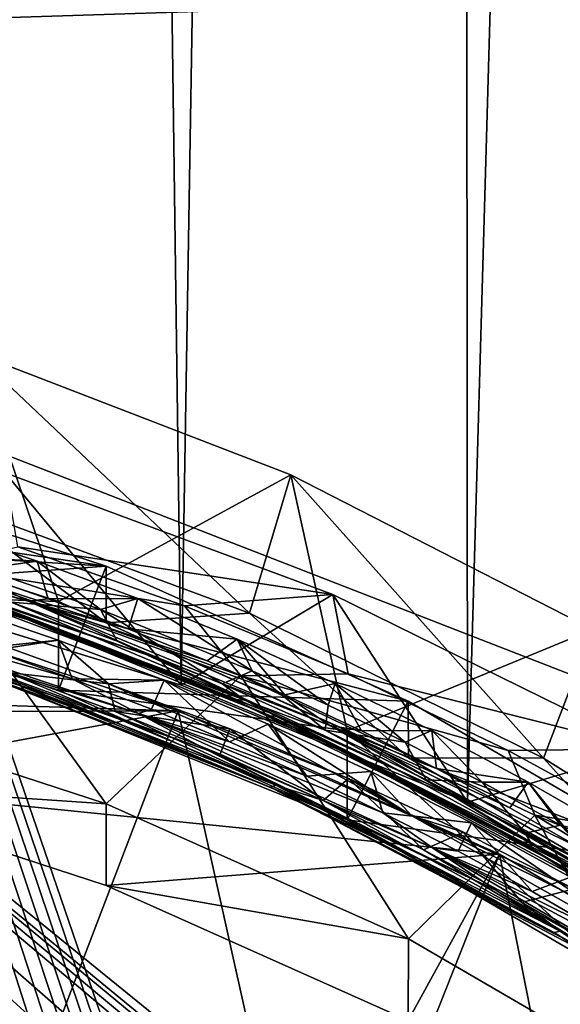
# Model space of a CAD drawing. Header units: metres. Extents: x -22 to 22, y 0 to 204.
# Tile 179 of 256: x 3.84 to 5.81, y 27.05 to 30.64. Entities that reach past the tile are written whole.
import ezdxf

# ---------------------------------------------------------------- set-up
doc = ezdxf.new("R2010")
doc.units = ezdxf.units.M
doc.layers.add('solid_002_SW0002', color=7, linetype='CONTINUOUS')
doc.layers.add('solid_002_SW0002_01', color=7, linetype='CONTINUOUS')

msp = doc.modelspace()

# ---------------------------------------------------------------- linework, layer by layer
at = {"layer": 'solid_002_SW0002'}
for points in [[(7.330033, 6.201028, 222.337723), (-0.000125, 6.009099, 222.530045), (-0.000125, 39.062069, 222.530045)], [(7.539723, 6.213904, 222.33223), (7.330033, 6.201028, 222.337723), (-0.000125, 39.062069, 222.530045)], [(7.745979, 6.240901, 222.326813), (7.539723, 6.213904, 222.33223), (-0.000125, 39.062069, 222.530045)], [(7.948801, 6.282018, 222.321487), (7.745979, 6.240901, 222.326813), (-0.000125, 39.062069, 222.530045)], [(8.148396, 6.337333, 222.316254), (7.948801, 6.282018, 222.321487), (-0.000125, 39.062069, 222.530045)], [(8.346459, 6.407481, 222.311066), (8.148396, 6.337333, 222.316254), (-0.000125, 39.062069, 222.530045)], [(8.540717, 6.491611, 222.305969), (8.346459, 6.407481, 222.311066), (-0.000125, 39.062069, 222.530045)], [(8.727814, 6.588467, 222.301056), (8.540717, 6.491611, 222.305969), (-0.000125, 39.062069, 222.530045)], [(8.906004, 6.697614, 222.296387), (8.727814, 6.588467, 222.301056), (-0.000125, 39.062069, 222.530045)], [(9.077606, 6.820176, 222.29187), (8.906004, 6.697614, 222.296387), (-0.000125, 39.062069, 222.530045)], [(9.240612, 6.954489, 222.287598), (9.077606, 6.820176, 222.29187), (-0.000125, 39.062069, 222.530045)], [(9.392625, 7.09867, 222.283615), (9.240612, 6.954489, 222.287598), (-0.000125, 39.062069, 222.530045)], [(9.533943, 7.253393, 222.279907), (9.392625, 7.09867, 222.283615), (-0.000125, 39.062069, 222.530045)], [(9.665215, 7.418948, 222.276459), (9.533943, 7.253393, 222.279907), (-0.000125, 39.062069, 222.530045)], [(9.784578, 7.59288, 222.273331), (9.665215, 7.418948, 222.276459), (-0.000125, 39.062069, 222.530045)], [(9.89038, 7.773118, 222.270554), (9.784578, 7.59288, 222.273331), (-0.000125, 39.062069, 222.530045)], [(9.983701, 7.961953, 222.268112), (9.89038, 7.773118, 222.270554), (-0.000125, 39.062069, 222.530045)], [(10.064153, 8.15771, 222.265991), (9.983701, 7.961953, 222.268112), (-0.000125, 39.062069, 222.530045)], [(10.130554, 8.357121, 222.264252), (10.064153, 8.15771, 222.265991), (-0.000125, 39.062069, 222.530045)], [(10.182102, 8.557965, 222.262894), (10.130554, 8.357121, 222.264252), (-0.000125, 39.062069, 222.530045)], [(10.219395, 8.761897, 222.261917), (10.182102, 8.557965, 222.262894), (-0.000125, 39.062069, 222.530045)], [(10.242505, 8.96912, 222.261322), (10.219395, 8.761897, 222.261917), (-0.000125, 39.062069, 222.530045)], [(10.251433, 9.179632, 222.261078), (10.242505, 8.96912, 222.261322), (-0.000125, 39.062069, 222.530045)], [(10.452456, 38.787868, 222.255814), (10.251433, 9.179632, 222.261078), (-0.000125, 39.062069, 222.530045)], [(15.431576, 33.648762, 223.952362), (-15.431306, 33.548271, 223.951843), (-15.319921, 9.159238, 223.824142)], [(13.76998, 25.168377, 212.837036), (13.809333, 30.964565, 211.285019), (0, 30.521685, 211.029327)], [(13.718916, 19.254997, 214.420135), (13.730619, 19.372248, 214.389038), (0, 30.521685, 211.029327)], [(13.705417, 19.199886, 214.43454), (13.718916, 19.254997, 214.420135), (0, 30.521685, 211.029327)], [(13.675447, 19.118711, 214.45549), (13.705417, 19.199886, 214.43454), (0, 30.521685, 211.029327)]]:
    msp.add_3dface(points, dxfattribs=at)
at = {"layer": 'solid_002_SW0002_01'}
for points in [[(4.428759, 28.20899, 202.704529), (3.349613, 28.541309, 202.547104), (3.614262, 87.865463, 202.216309)], [(4.428759, 28.20899, 202.704529), (3.614262, 87.865463, 202.216309), (5.40591, 87.865463, 202.495773)], [(5.47361, 27.783041, 202.901062), (4.428759, 28.20899, 202.704529), (5.40591, 87.865463, 202.495773)], [(5.47361, 27.783041, 202.901062), (5.40591, 87.865463, 202.495773), (7.177876, 87.865463, 202.884537)], [(6.472178, 27.265303, 203.126572), (5.47361, 27.783041, 202.901062), (7.177876, 87.865463, 202.884537)], [(15.431576, 33.648762, 223.952362), (-15.319921, 9.159238, 223.824142), (15.31992, 9.159238, 223.824142)], [(0, 30.521685, 211.029327), (13.809333, 30.964565, 211.285019), (13.814911, 31.206451, 211.203522)], [(0.000039, 30.817528, 210.924576), (0, 30.521685, 211.029327), (13.814911, 31.206451, 211.203522)], [(0, 30.521685, 211.029327), (3.743246, 26.809376, 212.125519), (4.589037, 26.354868, 212.270233)], [(0, 30.521685, 211.029327), (4.589037, 26.354868, 212.270233), (5.372146, 25.811569, 212.437042)], [(13.634567, 19.043512, 214.474518), (0, 30.521685, 211.029327), (5.372146, 25.811569, 212.437042)], [(13.76998, 25.168377, 212.837036), (0, 30.521685, 211.029327), (13.730619, 19.372248, 214.389038)], [(13.675447, 19.118711, 214.45549), (0, 30.521685, 211.029327), (13.634567, 19.043512, 214.474518)], [(3.98074, 28.514774, 209.496521), (2.879637, 28.874134, 209.400238), (3.673255, 29.421318, 209.253616)], [(4.677471, 28.471363, 207.221466), (3.673255, 29.421318, 209.253616), (3.553695, 28.888042, 207.109818)], [(3.98074, 28.514774, 209.496521), (3.673255, 29.421318, 209.253616), (4.828129, 28.976713, 209.372757)], [(4.677471, 28.471363, 207.221466), (4.828129, 28.976713, 209.372757), (3.673255, 29.421318, 209.253616)], [(1.747574, 28.79269, 208.12796), (4.154926, 28.64381, 208.167862), (3.003428, 29.018902, 208.067352)], [(3.003073, 28.811949, 207.294586), (3.003428, 29.018902, 208.067352), (4.154926, 28.64381, 208.167862)], [(3.786682, 28.983391, 204.712219), (3.349613, 28.541309, 202.547104), (4.428759, 28.20899, 202.704529)], [(3.786682, 28.983391, 204.712219), (4.428759, 28.20899, 202.704529), (4.981664, 28.540318, 204.830933)], [(3.832697, 28.714375, 204.784302), (3.786682, 28.983391, 204.712219), (4.981664, 28.540318, 204.830933)], [(5.033964, 28.042442, 209.623093), (3.98074, 28.514774, 209.496521), (4.828129, 28.976713, 209.372757)], [(5.75, 27.943504, 207.362915), (4.828129, 28.976713, 209.372757), (4.677471, 28.471363, 207.221466)], [(5.033964, 28.042442, 209.623093), (4.828129, 28.976713, 209.372757), (5.929723, 28.412813, 209.523849)], [(5.75, 27.943504, 207.362915), (5.929723, 28.412813, 209.523849), (4.828129, 28.976713, 209.372757)], [(3.201673, 28.700752, 206.611481), (2.703491, 28.861839, 206.606216), (3.870973, 28.516048, 206.681046)], [(3.870973, 28.516048, 206.681046), (2.703491, 28.861839, 206.606216), (3.648879, 28.626081, 206.677353)], [(2.87973, 28.550587, 208.192841), (2.879637, 28.874134, 209.400238), (3.98074, 28.514774, 209.496521)], [(3.553695, 28.888042, 207.109818), (3.003073, 28.811949, 207.294586), (4.154749, 28.437126, 207.39502)], [(4.677471, 28.471363, 207.221466), (3.553695, 28.888042, 207.109818), (4.154749, 28.437126, 207.39502)], [(2.87973, 28.550587, 208.192841), (4.154926, 28.64381, 208.167862), (1.747574, 28.79269, 208.12796)], [(2.71202, 28.792028, 206.492813), (3.866715, 28.448643, 206.567139), (3.503198, 28.575178, 206.503586)], [(3.618143, 28.539219, 206.582397), (3.866715, 28.448643, 206.567139), (2.71202, 28.792028, 206.492813)], [(4.154749, 28.437126, 207.39502), (3.003073, 28.811949, 207.294586), (4.154926, 28.64381, 208.167862)], [(3.903379, 28.661301, 206.726746), (3.529938, 28.785919, 206.698975), (3.571624, 28.681137, 206.360214)], [(3.648879, 28.626081, 206.677353), (3.529938, 28.785919, 206.698975), (3.903379, 28.661301, 206.726746)], [(3.678314, 28.530214, 206.614548), (3.201673, 28.700752, 206.611481), (4.337209, 28.3095, 206.698959)], [(4.337209, 28.3095, 206.698959), (3.201673, 28.700752, 206.611481), (3.870973, 28.516048, 206.681046)], [(3.527367, 28.643799, 205.03125), (3.832697, 28.714375, 204.784302), (4.441137, 28.498611, 204.842117)], [(3.903379, 28.661301, 206.726746), (3.571624, 28.681137, 206.360214), (4.134193, 28.485718, 206.404099)], [(3.80825, 28.511597, 206.463654), (4.134193, 28.485718, 206.404099), (3.571624, 28.681137, 206.360214)], [(4.441137, 28.498611, 204.842117), (3.832697, 28.714375, 204.784302), (4.981664, 28.540318, 204.830933)], [(3.648879, 28.626081, 206.677353), (3.903379, 28.661301, 206.726746), (3.943325, 28.524473, 206.700104)], [(4.270259, 28.525162, 206.757675), (3.903379, 28.661301, 206.726746), (4.134193, 28.485718, 206.404099)], [(3.943325, 28.524473, 206.700104), (3.903379, 28.661301, 206.726746), (4.270259, 28.525162, 206.757675)], [(3.980798, 28.191227, 208.289124), (4.154926, 28.64381, 208.167862), (2.87973, 28.550587, 208.192841)], [(3.003073, 28.15196, 204.831467), (3.527367, 28.643799, 205.03125), (4.154749, 27.777136, 204.9319)], [(4.646626, 28.243275, 205.13858), (3.527367, 28.643799, 205.03125), (4.441137, 28.498611, 204.842117)], [(4.154749, 27.777136, 204.9319), (3.527367, 28.643799, 205.03125), (4.646626, 28.243275, 205.13858)], [(3.870973, 28.516048, 206.681046), (3.648879, 28.626081, 206.677353), (3.943325, 28.524473, 206.700104)], [(3.980798, 28.191227, 208.289124), (5.256842, 28.151663, 208.299728), (4.154926, 28.64381, 208.167862)], [(4.154749, 28.437126, 207.39502), (4.154926, 28.64381, 208.167862), (5.256842, 28.151663, 208.299728)], [(3.503198, 28.575178, 206.503586), (4.619817, 28.156979, 206.598618), (3.545071, 28.57655, 206.472458)], [(3.866715, 28.448643, 206.567139), (4.619817, 28.156979, 206.598618), (3.503198, 28.575178, 206.503586)], [(3.545071, 28.57655, 206.472458), (4.661302, 28.154566, 206.568542), (3.80825, 28.511597, 206.463654)], [(4.619817, 28.156979, 206.598618), (4.661302, 28.154566, 206.568542), (3.545071, 28.57655, 206.472458)], [(3.980798, 28.191227, 208.289124), (2.87973, 28.550587, 208.192841), (3.98074, 28.514774, 209.496521)], [(3.678314, 28.530214, 206.614548), (4.194465, 28.332531, 206.628952), (3.618143, 28.539219, 206.582397)], [(3.618143, 28.539219, 206.582397), (4.194465, 28.332531, 206.628952), (3.866715, 28.448643, 206.567139)], [(4.981664, 28.540318, 204.830933), (4.428759, 28.20899, 202.704529), (5.47361, 27.783041, 202.901062)], [(5.037751, 28.250484, 204.9086), (4.441137, 28.498611, 204.842117), (4.981664, 28.540318, 204.830933)], [(4.981664, 28.540318, 204.830933), (5.47361, 27.783041, 202.901062), (6.126293, 27.977041, 204.981873)], [(5.037751, 28.250484, 204.9086), (4.981664, 28.540318, 204.830933), (6.126293, 27.977041, 204.981873)], [(0.6089, 28.23345, 203.619064), (4.417865, 28.116137, 203.650497), (3.193341, 28.515036, 203.543625)], [(3.951412, 28.174763, 205.665161), (2.794555, 28.52824, 205.588165), (3.403691, 28.380444, 205.653763)], [(3.951412, 28.174763, 205.665161), (3.029596, 28.454716, 205.568436), (2.794555, 28.52824, 205.588165)], [(3.734706, 26.333506, 196.036606), (3.193341, 28.515036, 203.543625), (4.417865, 28.116137, 203.650497)], [(3.780112, 28.352312, 205.40477), (3.97975, 28.373983, 205.762115), (3.588314, 28.507231, 205.732315)], [(3.738209, 28.336067, 205.713242), (3.588314, 28.507231, 205.732315), (3.97975, 28.373983, 205.762115)], [(4.784426, 28.09557, 206.714142), (3.678314, 28.530214, 206.614548), (4.337209, 28.3095, 206.698959)], [(4.784426, 28.09557, 206.714142), (4.194465, 28.332531, 206.628952), (3.678314, 28.530214, 206.614548)], [(3.80825, 28.511597, 206.463654), (4.195466, 28.36989, 206.495743), (4.134193, 28.485718, 206.404099)], [(4.661302, 28.154566, 206.568542), (4.195466, 28.36989, 206.495743), (3.80825, 28.511597, 206.463654)], [(3.870973, 28.516048, 206.681046), (3.943325, 28.524473, 206.700104), (4.235033, 28.415031, 206.724976)], [(4.337209, 28.3095, 206.698959), (3.870973, 28.516048, 206.681046), (4.970762, 28.063013, 206.785736)], [(4.970762, 28.063013, 206.785736), (3.870973, 28.516048, 206.681046), (4.807225, 28.173876, 206.780899)], [(3.870973, 28.516048, 206.681046), (4.523242, 28.29805, 206.751938), (4.807225, 28.173876, 206.780899)], [(3.870973, 28.516048, 206.681046), (4.235033, 28.415031, 206.724976), (4.523242, 28.29805, 206.751938)], [(3.943325, 28.524473, 206.700104), (4.270259, 28.525162, 206.757675), (4.235033, 28.415031, 206.724976)], [(3.980798, 28.191227, 208.289124), (3.98074, 28.514774, 209.496521), (5.033964, 28.042442, 209.623093)], [(4.270259, 28.525162, 206.757675), (4.134193, 28.485718, 206.404099), (4.687026, 28.261782, 206.45575)], [(4.235033, 28.415031, 206.724976), (4.270259, 28.525162, 206.757675), (4.632945, 28.376694, 206.791992)], [(4.632945, 28.376694, 206.791992), (4.270259, 28.525162, 206.757675), (4.687026, 28.261782, 206.45575)], [(3.403691, 28.380444, 205.653763), (3.12693, 28.491524, 205.658524), (4.272661, 28.105621, 205.744446)], [(4.272661, 28.105621, 205.744446), (3.12693, 28.491524, 205.658524), (4.030715, 28.232502, 205.736542)], [(3.12693, 28.491524, 205.658524), (3.738209, 28.336067, 205.713242), (4.030715, 28.232502, 205.736542)], [(4.577573, 28.214607, 206.53157), (4.687026, 28.261782, 206.45575), (4.134193, 28.485718, 206.404099)], [(4.195466, 28.36989, 206.495743), (4.577573, 28.214607, 206.53157), (4.134193, 28.485718, 206.404099)], [(4.677471, 28.471363, 207.221466), (4.154749, 28.437126, 207.39502), (5.257773, 27.94421, 207.527084)], [(4.646626, 28.243275, 205.13858), (4.441137, 28.498611, 204.842117), (5.037751, 28.250484, 204.9086)], [(5.75, 27.943504, 207.362915), (4.677471, 28.471363, 207.221466), (5.257773, 27.94421, 207.527084)], [(3.951412, 28.174763, 205.665161), (3.618173, 28.277803, 205.606827), (3.029596, 28.454716, 205.568436)], [(3.866715, 28.448643, 206.567139), (4.954772, 28.000025, 206.670776), (4.619817, 28.156979, 206.598618)], [(4.75481, 28.097809, 206.683319), (4.954772, 28.000025, 206.670776), (3.866715, 28.448643, 206.567139)], [(4.194465, 28.332531, 206.628952), (4.75481, 28.097809, 206.683319), (3.866715, 28.448643, 206.567139)], [(5.257773, 27.94421, 207.527084), (4.154749, 28.437126, 207.39502), (5.256842, 28.151663, 208.299728)], [(4.235033, 28.415031, 206.724976), (4.632945, 28.376694, 206.791992), (4.523242, 28.29805, 206.751938)], [(6.02741, 27.463961, 209.778091), (5.033964, 28.042442, 209.623093), (5.929723, 28.412813, 209.523849)], [(6.759531, 27.310246, 207.532593), (5.929723, 28.412813, 209.523849), (5.75, 27.943504, 207.362915)], [(3.951412, 28.174763, 205.665161), (3.403691, 28.380444, 205.653763), (4.527341, 27.970798, 205.746368)], [(4.527341, 27.970798, 205.746368), (3.403691, 28.380444, 205.653763), (4.272661, 28.105621, 205.744446)], [(3.738209, 28.336067, 205.713242), (3.97975, 28.373983, 205.762115), (4.030715, 28.232502, 205.736542)], [(3.780112, 28.352312, 205.40477), (4.162855, 28.214788, 205.435806), (3.97975, 28.373983, 205.762115)], [(4.162855, 28.214788, 205.435806), (4.365948, 28.227249, 205.795639), (3.97975, 28.373983, 205.762115)], [(4.030715, 28.232502, 205.736542), (3.97975, 28.373983, 205.762115), (4.365948, 28.227249, 205.795639)], [(4.661302, 28.154566, 206.568542), (4.577573, 28.214607, 206.53157), (4.195466, 28.36989, 206.495743)], [(4.523242, 28.29805, 206.751938), (4.632945, 28.376694, 206.791992), (4.807225, 28.173876, 206.780899)], [(4.632945, 28.376694, 206.791992), (4.687026, 28.261782, 206.45575), (4.964982, 28.136591, 206.485107)], [(4.990695, 28.216129, 206.829651), (4.632945, 28.376694, 206.791992), (4.964982, 28.136591, 206.485107)], [(4.807225, 28.173876, 206.780899), (4.632945, 28.376694, 206.791992), (4.990695, 28.216129, 206.829651)], [(3.796894, 28.255436, 205.492004), (4.162855, 28.214788, 205.435806), (3.780112, 28.352312, 205.40477)], [(4.784426, 28.09557, 206.714142), (4.75481, 28.097809, 206.683319), (4.194465, 28.332531, 206.628952)], [(4.784426, 28.09557, 206.714142), (4.337209, 28.3095, 206.698959), (5.400252, 27.816914, 206.814758)], [(5.400252, 27.816914, 206.814758), (4.337209, 28.3095, 206.698959), (4.970762, 28.063013, 206.785736)], [(3.618173, 28.277803, 205.606827), (4.194687, 28.071039, 205.653412), (3.775833, 28.220312, 205.589264)], [(3.951412, 28.174763, 205.665161), (4.194687, 28.071039, 205.653412), (3.618173, 28.277803, 205.606827)], [(3.645772, 28.268785, 205.543045), (4.753391, 27.837872, 205.641632), (3.665598, 28.277029, 205.510422)], [(3.775833, 28.220312, 205.589264), (4.753391, 27.837872, 205.641632), (3.645772, 28.268785, 205.543045)], [(3.665598, 28.277029, 205.510422), (4.774187, 27.844315, 205.609512), (3.796894, 28.255436, 205.492004)], [(4.753391, 27.837872, 205.641632), (4.774187, 27.844315, 205.609512), (3.665598, 28.277029, 205.510422)], [(3.796894, 28.255436, 205.492004), (4.187145, 28.112999, 205.524246), (4.162855, 28.214788, 205.435806)], [(4.774187, 27.844315, 205.609512), (4.187145, 28.112999, 205.524246), (3.796894, 28.255436, 205.492004)], [(4.577573, 28.214607, 206.53157), (4.953777, 28.0459, 206.571121), (4.687026, 28.261782, 206.45575)], [(4.646626, 28.243275, 205.13858), (5.037751, 28.250484, 204.9086), (5.621482, 27.970835, 204.983536)], [(4.953777, 28.0459, 206.571121), (4.964982, 28.136591, 206.485107), (4.687026, 28.261782, 206.45575)], [(5.621482, 27.970835, 204.983536), (5.037751, 28.250484, 204.9086), (6.126293, 27.977041, 204.981873)], [(1.815395, 28.106544, 203.653076), (4.417865, 28.116137, 203.650497), (0.6089, 28.23345, 203.619064)], [(3.775833, 28.220312, 205.589264), (4.869829, 27.779696, 205.690643), (4.753391, 27.837872, 205.641632)], [(4.755176, 27.836241, 205.707794), (4.869829, 27.779696, 205.690643), (3.775833, 28.220312, 205.589264)], [(4.194687, 28.071039, 205.653412), (4.755176, 27.836241, 205.707794), (3.775833, 28.220312, 205.589264)], [(4.030715, 28.232502, 205.736542), (4.365948, 28.227249, 205.795639), (4.319797, 28.121439, 205.761902)], [(4.272661, 28.105621, 205.744446), (4.030715, 28.232502, 205.736542), (4.319797, 28.121439, 205.761902)], [(4.154749, 27.777136, 204.9319), (4.646626, 28.243275, 205.13858), (5.257773, 27.284222, 205.06398)], [(4.162855, 28.214788, 205.435806), (5.269623, 27.733269, 205.564819), (4.365948, 28.227249, 205.795639)], [(5.038418, 27.869431, 205.49762), (5.269623, 27.733269, 205.564819), (4.162855, 28.214788, 205.435806)], [(4.60595, 28.050159, 205.464386), (5.038418, 27.869431, 205.49762), (4.162855, 28.214788, 205.435806)], [(4.187145, 28.112999, 205.524246), (4.60595, 28.050159, 205.464386), (4.162855, 28.214788, 205.435806)], [(4.319797, 28.121439, 205.761902), (4.365948, 28.227249, 205.795639), (4.605143, 28.003046, 205.789291)], [(5.269623, 27.733269, 205.564819), (4.746388, 28.067242, 205.83287), (4.365948, 28.227249, 205.795639)], [(4.605143, 28.003046, 205.789291), (4.365948, 28.227249, 205.795639), (4.746388, 28.067242, 205.83287)], [(4.661302, 28.154566, 206.568542), (4.953777, 28.0459, 206.571121), (4.577573, 28.214607, 206.53157)], [(5.718178, 27.735399, 205.274658), (4.646626, 28.243275, 205.13858), (5.621482, 27.970835, 204.983536)], [(5.257773, 27.284222, 205.06398), (4.646626, 28.243275, 205.13858), (5.718178, 27.735399, 205.274658)], [(4.807225, 28.173876, 206.780899), (4.990695, 28.216129, 206.829651), (5.086298, 28.042912, 206.811737)], [(4.990695, 28.216129, 206.829651), (4.964982, 28.136591, 206.485107), (5.245848, 28.00111, 206.517197)], [(5.342603, 28.043844, 206.87056), (4.990695, 28.216129, 206.829651), (5.245848, 28.00111, 206.517197)], [(5.086298, 28.042912, 206.811737), (4.990695, 28.216129, 206.829651), (5.342603, 28.043844, 206.87056)], [(5.033917, 27.718952, 208.415665), (3.980798, 28.191227, 208.289124), (5.033964, 28.042442, 209.623093)], [(5.033917, 27.718952, 208.415665), (5.256842, 28.151663, 208.299728), (3.980798, 28.191227, 208.289124)], [(3.003419, 27.854219, 203.720688), (3.003073, 28.15196, 204.831467), (4.154749, 27.777136, 204.9319)], [(5.039617, 27.715935, 205.77153), (3.951412, 28.174763, 205.665161), (4.527341, 27.970798, 205.746368)], [(5.039617, 27.715935, 205.77153), (4.194687, 28.071039, 205.653412), (3.951412, 28.174763, 205.665161)], [(4.619817, 28.156979, 206.598618), (5.663916, 27.639334, 206.721344), (4.661302, 28.154566, 206.568542)], [(4.954772, 28.000025, 206.670776), (5.663916, 27.639334, 206.721344), (4.619817, 28.156979, 206.598618)], [(4.661302, 28.154566, 206.568542), (5.705055, 27.633141, 206.692307), (4.953777, 28.0459, 206.571121)], [(5.663916, 27.639334, 206.721344), (5.705055, 27.633141, 206.692307), (4.661302, 28.154566, 206.568542)], [(4.970762, 28.063013, 206.785736), (4.807225, 28.173876, 206.780899), (5.086298, 28.042912, 206.811737)], [(5.033917, 27.718952, 208.415665), (6.300068, 27.545227, 208.462219), (5.256842, 28.151663, 208.299728)], [(5.257773, 27.94421, 207.527084), (5.256842, 28.151663, 208.299728), (6.300068, 27.545227, 208.462219)], [(3.003419, 27.854219, 203.720688), (4.417865, 28.116137, 203.650497), (1.815395, 28.106544, 203.653076)], [(3.003419, 27.854219, 203.720688), (5.589545, 27.592833, 203.790726), (4.417865, 28.116137, 203.650497)], [(4.91412, 25.889917, 196.155457), (3.734706, 26.333506, 196.036606), (4.417865, 28.116137, 203.650497)], [(4.187145, 28.112999, 205.524246), (4.57073, 27.957424, 205.560135), (4.60595, 28.050159, 205.464386)], [(4.774187, 27.844315, 205.609512), (4.57073, 27.957424, 205.560135), (4.187145, 28.112999, 205.524246)], [(4.272661, 28.105621, 205.744446), (4.319797, 28.121439, 205.761902), (4.605143, 28.003046, 205.789291)], [(4.91412, 25.889917, 196.155457), (4.417865, 28.116137, 203.650497), (5.589545, 27.592833, 203.790726)], [(4.953777, 28.0459, 206.571121), (5.245848, 28.00111, 206.517197), (4.964982, 28.136591, 206.485107)], [(5.039617, 27.715935, 205.77153), (4.755176, 27.836241, 205.707794), (4.194687, 28.071039, 205.653412)], [(4.527341, 27.970798, 205.746368), (4.272661, 28.105621, 205.744446), (5.345778, 27.616922, 205.8591)], [(4.272661, 28.105621, 205.744446), (4.605143, 28.003046, 205.789291), (4.886447, 27.877501, 205.818649)], [(5.345778, 27.616922, 205.8591), (4.272661, 28.105621, 205.744446), (5.164398, 27.744514, 205.850052)], [(4.272661, 28.105621, 205.744446), (4.886447, 27.877501, 205.818649), (5.164398, 27.744514, 205.850052)], [(4.784426, 28.09557, 206.714142), (5.299264, 27.835207, 206.745377), (4.75481, 28.097809, 206.683319)], [(4.75481, 28.097809, 206.683319), (5.299264, 27.835207, 206.745377), (4.954772, 28.000025, 206.670776)], [(5.818833, 27.561754, 206.841248), (4.784426, 28.09557, 206.714142), (5.400252, 27.816914, 206.814758)], [(5.818833, 27.561754, 206.841248), (5.299264, 27.835207, 206.745377), (4.784426, 28.09557, 206.714142)], [(4.57073, 27.957424, 205.560135), (4.946145, 27.789389, 205.599503), (4.60595, 28.050159, 205.464386)], [(4.605143, 28.003046, 205.789291), (4.746388, 28.067242, 205.83287), (4.886447, 27.877501, 205.818649)], [(4.946145, 27.789389, 205.599503), (5.038418, 27.869431, 205.49762), (4.60595, 28.050159, 205.464386)], [(5.269623, 27.733269, 205.564819), (5.120628, 27.894138, 205.873703), (4.746388, 28.067242, 205.83287)], [(4.886447, 27.877501, 205.818649), (4.746388, 28.067242, 205.83287), (5.120628, 27.894138, 205.873703)], [(4.953777, 28.0459, 206.571121), (5.322836, 27.864292, 206.614197), (5.245848, 28.00111, 206.517197)], [(5.705055, 27.633141, 206.692307), (5.322836, 27.864292, 206.614197), (4.953777, 28.0459, 206.571121)], [(5.400252, 27.816914, 206.814758), (4.970762, 28.063013, 206.785736), (6.000008, 27.51033, 206.917923)], [(4.970762, 28.063013, 206.785736), (5.359825, 27.905611, 206.84436), (5.627477, 27.762325, 206.878693)], [(4.970762, 28.063013, 206.785736), (5.627477, 27.762325, 206.878693), (5.891387, 27.611992, 206.914917)], [(6.000008, 27.51033, 206.917923), (4.970762, 28.063013, 206.785736), (5.891387, 27.611992, 206.914917)], [(4.970762, 28.063013, 206.785736), (5.086298, 28.042912, 206.811737), (5.359825, 27.905611, 206.84436)], [(6.027303, 27.140503, 208.570663), (5.033917, 27.718952, 208.415665), (5.033964, 28.042442, 209.623093)], [(6.027303, 27.140503, 208.570663), (5.033964, 28.042442, 209.623093), (6.02741, 27.463961, 209.778091)], [(5.086298, 28.042912, 206.811737), (5.342603, 28.043844, 206.87056), (5.359825, 27.905611, 206.84436)], [(5.342603, 28.043844, 206.87056), (5.245848, 28.00111, 206.517197), (5.527025, 27.85606, 206.551865)], [(5.694951, 27.856302, 206.915451), (5.342603, 28.043844, 206.87056), (5.527025, 27.85606, 206.551865)], [(5.359825, 27.905611, 206.84436), (5.342603, 28.043844, 206.87056), (5.694951, 27.856302, 206.915451)], [(4.954772, 28.000025, 206.670776), (5.973515, 27.45355, 206.801407), (5.663916, 27.639334, 206.721344)], [(5.832278, 27.542578, 206.815506), (5.973515, 27.45355, 206.801407), (4.954772, 28.000025, 206.670776)], [(5.299264, 27.835207, 206.745377), (5.832278, 27.542578, 206.815506), (4.954772, 28.000025, 206.670776)], [(5.322836, 27.864292, 206.614197), (5.527025, 27.85606, 206.551865), (5.245848, 28.00111, 206.517197)], [(5.039617, 27.715935, 205.77153), (4.527341, 27.970798, 205.746368), (5.57813, 27.46109, 205.866898)], [(5.57813, 27.46109, 205.866898), (4.527341, 27.970798, 205.746368), (5.345778, 27.616922, 205.8591)], [(6.126293, 27.977041, 204.981873), (5.47361, 27.783041, 202.901062), (6.472178, 27.265303, 203.126572)], [(6.187233, 27.662113, 205.066254), (5.621482, 27.970835, 204.983536), (6.126293, 27.977041, 204.981873)], [(5.718178, 27.735399, 205.274658), (5.621482, 27.970835, 204.983536), (6.187233, 27.662113, 205.066254)], [(4.774187, 27.844315, 205.609512), (4.946145, 27.789389, 205.599503), (4.57073, 27.957424, 205.560135)], [(6.299302, 27.338907, 207.689285), (5.257773, 27.94421, 207.527084), (6.300068, 27.545227, 208.462219)], [(5.75, 27.943504, 207.362915), (5.257773, 27.94421, 207.527084), (6.299302, 27.338907, 207.689285)], [(6.759531, 27.310246, 207.532593), (5.75, 27.943504, 207.362915), (6.299302, 27.338907, 207.689285)], [(4.886447, 27.877501, 205.818649), (5.120628, 27.894138, 205.873703), (5.164398, 27.744514, 205.850052)], [(5.269623, 27.733269, 205.564819), (5.488238, 27.708124, 205.918015), (5.120628, 27.894138, 205.873703)], [(5.164398, 27.744514, 205.850052), (5.120628, 27.894138, 205.873703), (5.488238, 27.708124, 205.918015)], [(5.359825, 27.905611, 206.84436), (5.694951, 27.856302, 206.915451), (5.627477, 27.762325, 206.878693)], [(4.946145, 27.789389, 205.599503), (5.312885, 27.609331, 205.642181), (5.038418, 27.869431, 205.49762)], [(5.038418, 27.869431, 205.49762), (5.458709, 27.673794, 205.535248), (5.269623, 27.733269, 205.564819)], [(5.312885, 27.609331, 205.642181), (5.458709, 27.673794, 205.535248), (5.038418, 27.869431, 205.49762)], [(5.322836, 27.864292, 206.614197), (5.683732, 27.670507, 206.660583), (5.527025, 27.85606, 206.551865)], [(5.705055, 27.633141, 206.692307), (5.683732, 27.670507, 206.660583), (5.322836, 27.864292, 206.614197)], [(5.694951, 27.856302, 206.915451), (5.527025, 27.85606, 206.551865), (5.812462, 27.698715, 206.589691)], [(5.683732, 27.670507, 206.660583), (5.812462, 27.698715, 206.589691), (5.527025, 27.85606, 206.551865)], [(5.627477, 27.762325, 206.878693), (5.694951, 27.856302, 206.915451), (5.891387, 27.611992, 206.914917)], [(6.049447, 27.65152, 206.964798), (5.694951, 27.856302, 206.915451), (5.812462, 27.698715, 206.589691)], [(5.891387, 27.611992, 206.914917), (5.694951, 27.856302, 206.915451), (6.049447, 27.65152, 206.964798)], [(4.154918, 27.479128, 203.821182), (5.589545, 27.592833, 203.790726), (3.003419, 27.854219, 203.720688)], [(4.154918, 27.479128, 203.821182), (3.003419, 27.854219, 203.720688), (4.154749, 27.777136, 204.9319)], [(4.753391, 27.837872, 205.641632), (5.789222, 27.307978, 205.767715), (4.774187, 27.844315, 205.609512)], [(4.869829, 27.779696, 205.690643), (5.789222, 27.307978, 205.767715), (4.753391, 27.837872, 205.641632)], [(4.755176, 27.836241, 205.707794), (5.29971, 27.573574, 205.769867), (4.869829, 27.779696, 205.690643)], [(5.039617, 27.715935, 205.77153), (5.29971, 27.573574, 205.769867), (4.755176, 27.836241, 205.707794)], [(4.774187, 27.844315, 205.609512), (5.81098, 27.312523, 205.736099), (4.946145, 27.789389, 205.599503)], [(5.789222, 27.307978, 205.767715), (5.81098, 27.312523, 205.736099), (4.774187, 27.844315, 205.609512)], [(5.818833, 27.561754, 206.841248), (5.832278, 27.542578, 206.815506), (5.299264, 27.835207, 206.745377)], [(5.81098, 27.312523, 205.736099), (5.312885, 27.609331, 205.642181), (4.946145, 27.789389, 205.599503)], [(5.818833, 27.561754, 206.841248), (5.400252, 27.816914, 206.814758), (6.399143, 27.224642, 206.957596)], [(6.399143, 27.224642, 206.957596), (5.400252, 27.816914, 206.814758), (6.000008, 27.51033, 206.917923)], [(4.154918, 27.479128, 203.821182), (4.154749, 27.777136, 204.9319), (5.257773, 27.284222, 205.06398)], [(4.869829, 27.779696, 205.690643), (5.893626, 27.24115, 205.819138), (5.789222, 27.307978, 205.767715)], [(5.832742, 27.280903, 205.839996), (5.893626, 27.24115, 205.819138), (4.869829, 27.779696, 205.690643)], [(5.29971, 27.573574, 205.769867), (5.832742, 27.280903, 205.839996), (4.869829, 27.779696, 205.690643)], [(6.027303, 27.140503, 208.570663), (6.300068, 27.545227, 208.462219), (5.033917, 27.718952, 208.415665)], [(6.058761, 27.158159, 205.905121), (5.039617, 27.715935, 205.77153), (5.57813, 27.46109, 205.866898)], [(6.058761, 27.158159, 205.905121), (5.29971, 27.573574, 205.769867), (5.039617, 27.715935, 205.77153)], [(5.164398, 27.744514, 205.850052), (5.488238, 27.708124, 205.918015), (5.438974, 27.604063, 205.883514)], [(5.345778, 27.616922, 205.8591), (5.164398, 27.744514, 205.850052), (5.438974, 27.604063, 205.883514)], [(5.257773, 27.284222, 205.06398), (5.718178, 27.735399, 205.274658), (6.299302, 26.678919, 205.226166)], [(5.269623, 27.733269, 205.564819), (6.31768, 27.141747, 205.723328), (5.488238, 27.708124, 205.918015)], [(6.260001, 27.241756, 205.62262), (6.31768, 27.141747, 205.723328), (5.269623, 27.733269, 205.564819)], [(5.86044, 27.467176, 205.576538), (6.260001, 27.241756, 205.62262), (5.269623, 27.733269, 205.564819)], [(5.458709, 27.673794, 205.535248), (5.86044, 27.467176, 205.576538), (5.269623, 27.733269, 205.564819)], [(5.718178, 27.735399, 205.274658), (6.187233, 27.662113, 205.066254), (6.733151, 27.324919, 205.156601)], [(6.731021, 27.125391, 205.43811), (5.718178, 27.735399, 205.274658), (6.733151, 27.324919, 205.156601)], [(6.299302, 26.678919, 205.226166), (5.718178, 27.735399, 205.274658), (6.731021, 27.125391, 205.43811)], [(5.438974, 27.604063, 205.883514), (5.488238, 27.708124, 205.918015), (5.708886, 27.45682, 205.918854)], [(6.31768, 27.141747, 205.723328), (5.848792, 27.50939, 205.965683), (5.488238, 27.708124, 205.918015)], [(5.708886, 27.45682, 205.918854), (5.488238, 27.708124, 205.918015), (5.848792, 27.50939, 205.965683)], [(5.683732, 27.670507, 206.660583), (6.035545, 27.46541, 206.710022), (5.812462, 27.698715, 206.589691)], [(5.312885, 27.609331, 205.642181), (5.67103, 27.417566, 205.688065), (5.458709, 27.673794, 205.535248)], [(5.67103, 27.417566, 205.688065), (5.86044, 27.467176, 205.576538), (5.458709, 27.673794, 205.535248)], [(5.705055, 27.633141, 206.692307), (6.035545, 27.46541, 206.710022), (5.683732, 27.670507, 206.660583)], [(5.81098, 27.312523, 205.736099), (5.67103, 27.417566, 205.688065), (5.312885, 27.609331, 205.642181)], [(5.57813, 27.46109, 205.866898), (5.345778, 27.616922, 205.8591), (6.353292, 27.027967, 206.001007)], [(5.345778, 27.616922, 205.8591), (5.438974, 27.604063, 205.883514), (5.708886, 27.45682, 205.918854)], [(5.345778, 27.616922, 205.8591), (5.708886, 27.45682, 205.918854), (5.974994, 27.302305, 205.956131)], [(6.353292, 27.027967, 206.001007), (5.345778, 27.616922, 205.8591), (6.237806, 27.140127, 205.995392)], [(5.345778, 27.616922, 205.8591), (5.974994, 27.302305, 205.956131), (6.237806, 27.140127, 205.995392)], [(5.663916, 27.639334, 206.721344), (6.647493, 27.020693, 206.87114), (5.705055, 27.633141, 206.692307)], [(5.973515, 27.45355, 206.801407), (6.647493, 27.020693, 206.87114), (5.663916, 27.639334, 206.721344)], [(5.705055, 27.633141, 206.692307), (6.688585, 27.010372, 206.843201), (6.035545, 27.46541, 206.710022)], [(6.647493, 27.020693, 206.87114), (6.688585, 27.010372, 206.843201), (5.705055, 27.633141, 206.692307)], [(5.256834, 26.986982, 203.953064), (5.589545, 27.592833, 203.790726), (4.154918, 27.479128, 203.821182)], [(6.038119, 25.328268, 196.305954), (4.91412, 25.889917, 196.155457), (5.589545, 27.592833, 203.790726)], [(5.256834, 26.986982, 203.953064), (6.698526, 26.948168, 203.963455), (5.589545, 27.592833, 203.790726)], [(6.058761, 27.158159, 205.905121), (5.832742, 27.280903, 205.839996), (5.29971, 27.573574, 205.769867)], [(6.038119, 25.328268, 196.305954), (5.589545, 27.592833, 203.790726), (6.698526, 26.948168, 203.963455)], [(5.708886, 27.45682, 205.918854), (5.848792, 27.50939, 205.965683), (5.974994, 27.302305, 205.956131)], [(5.256834, 26.986982, 203.953064), (4.154918, 27.479128, 203.821182), (5.257773, 27.284222, 205.06398)], [(6.567189, 26.850782, 206.014496), (5.57813, 27.46109, 205.866898), (6.353292, 27.027967, 206.001007)], [(6.058761, 27.158159, 205.905121), (5.57813, 27.46109, 205.866898), (6.567189, 26.850782, 206.014496)], [(5.67103, 27.417566, 205.688065), (6.023132, 27.212927, 205.737366), (5.86044, 27.467176, 205.576538)], [(5.81098, 27.312523, 205.736099), (6.023132, 27.212927, 205.737366), (5.67103, 27.417566, 205.688065)], [(5.256834, 26.986982, 203.953064), (5.257773, 27.284222, 205.06398), (6.299302, 26.678919, 205.226166)], [(5.789222, 27.307978, 205.767715), (6.766054, 26.676094, 205.920975), (5.81098, 27.312523, 205.736099)], [(5.893626, 27.24115, 205.819138), (6.766054, 26.676094, 205.920975), (5.789222, 27.307978, 205.767715)], [(5.81098, 27.312523, 205.736099), (6.788821, 26.67852, 205.889938), (6.023132, 27.212927, 205.737366)], [(6.766054, 26.676094, 205.920975), (6.788821, 26.67852, 205.889938), (5.81098, 27.312523, 205.736099)]]:
    msp.add_3dface(points, dxfattribs=at)

doc.saveas('drawing.dxf')
